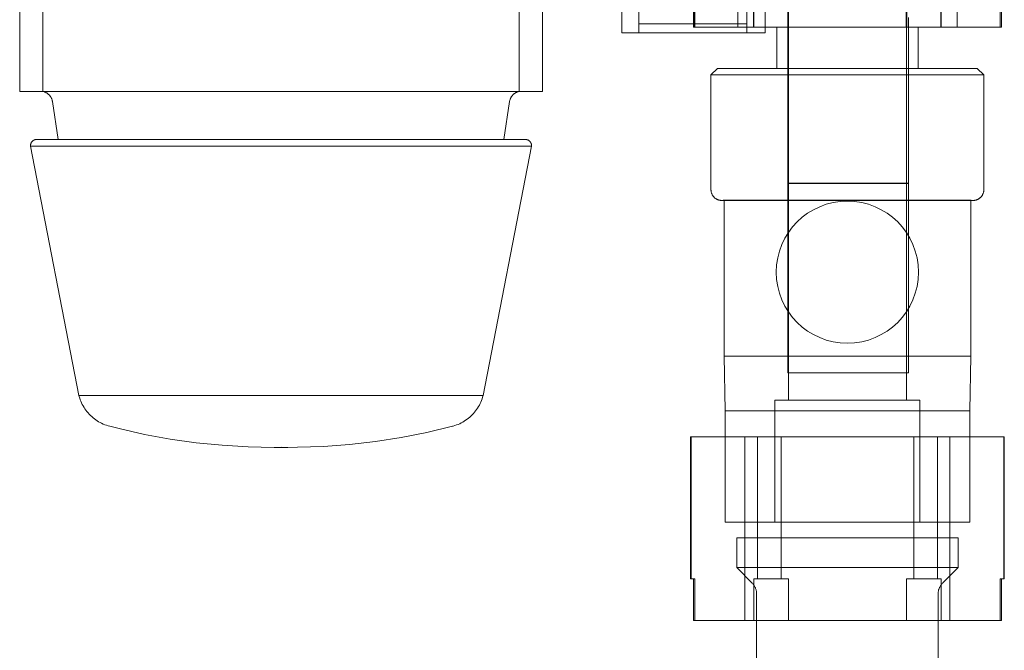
# Model space of a CAD drawing. Header units: millimetres. Extents: x -14995 to -11510, y 364 to 3070.
# Tile 11 of 29: x -14341 to -14258, y 2709 to 2762. Entities that reach past the tile are written whole.
import ezdxf

# ---------------------------------------------------------------- set-up
doc = ezdxf.new("R2010")
doc.units = ezdxf.units.MM
doc.layers.add('M-EQPM', color=50, linetype='Continuous', lineweight=18)

# ---------------------------------------------------------------- blocks, each defined once
blk = doc.blocks.new('HC_Heat Pump_GM_Saunier Duval_GeniaSet TEK_IS_kit complet_2C - HA 10-7_2 STB-985960-Niveau 0')
at = {"layer": 'M-EQPM'}
for p, q in [((68.848, -76.998), (68.848, -112.197)), ((112.951, -112.197), (112.951, -76.998)), ((119.668, -77.246), (119.668, -107.246)), ((119.668, -77.246), (119.668, -107.246)), ((131.739, -107.246), (131.739, -77.246)), ((131.739, -107.246), (131.739, -77.246)), ((70.806, -77.296), (70.806, -112.197)), ((110.993, -112.197), (110.993, -77.296)), ((125.693, -91.953), (125.693, -106.775)), ((125.8, -91.953), (125.8, -106.775)), ((125.804, -91.953), (125.804, -106.775)), ((129.431, -91.953), (129.431, -106.775)), ((130.78, -106.775), (130.78, -91.953)), ((130.803, -91.953), (130.803, -106.775)), ((133.673, -91.953), (133.673, -106.775)), ((133.727, -91.953), (133.727, -106.775)), ((143.651, -91.953), (143.651, -106.775)), ((143.705, -91.953), (143.705, -106.775)), ((146.576, -91.953), (146.576, -106.775)), ((146.599, -91.953), (146.599, -106.775)), ((147.947, -106.775), (147.947, -91.953)), ((151.574, -91.953), (151.574, -106.775)), ((151.577, -91.953), (151.577, -106.775)), ((151.685, -106.775), (151.685, -91.953)), ((121.101, -93.004), (121.101, -106.489)), ((121.101, -106.489), (121.101, -93.004)), ((130.191, -93.004), (130.191, -106.489)), ((130.191, -106.489), (130.191, -93.004)), ((129.431, -104.751), (129.431, -106.775)), ((133.708, -104.751), (133.708, -138.257)), ((143.67, -138.257), (143.67, -104.751)), ((147.947, -106.775), (147.947, -104.751)), ((133.673, -106.959), (133.673, -105.957)), ((133.673, -105.957), (133.673, -119.933)), ((143.839, -119.933), (143.839, -105.957)), ((143.839, -105.957), (143.839, -106.959)), ((121.101, -106.489), (121.101, -107.246)), ((121.101, -107.246), (121.101, -106.489)), ((121.101, -106.489), (130.191, -106.489)), ((121.101, -106.489), (130.191, -106.489)), ((125.693, -106.775), (125.804, -106.775)), ((125.693, -106.775), (125.8, -106.775)), ((125.8, -106.775), (130.803, -106.775)), ((130.78, -106.775), (125.804, -106.775)), ((129.431, -106.775), (138.689, -106.775)), ((147.947, -106.775), (129.431, -106.775)), ((147.947, -106.775), (129.431, -106.775)), ((130.191, -106.489), (130.191, -107.246)), ((130.191, -107.246), (130.191, -106.489)), ((130.78, -106.775), (133.727, -106.775)), ((130.803, -106.775), (133.673, -106.775)), ((132.73, -106.775), (132.73, -110.255)), ((138.689, -106.775), (132.73, -106.775)), ((133.673, -106.775), (143.705, -106.775)), ((133.673, -106.959), (133.673, -109.195)), ((143.651, -106.775), (133.727, -106.775)), ((138.689, -106.775), (147.947, -106.775)), ((144.648, -106.775), (138.689, -106.775)), ((143.651, -106.775), (146.599, -106.775)), ((143.705, -106.775), (146.576, -106.775)), ((143.839, -109.195), (143.839, -106.959)), ((144.648, -110.255), (144.648, -106.775)), ((146.576, -106.775), (151.577, -106.775)), ((151.574, -106.775), (146.599, -106.775)), ((151.574, -106.775), (151.685, -106.775)), ((151.577, -106.775), (151.685, -106.775)), ((119.668, -107.246), (131.739, -107.246)), ((121.101, -107.246), (130.191, -107.246)), ((121.101, -107.246), (130.191, -107.246)), ((133.673, -133.359), (133.673, -109.195)), ((143.839, -109.195), (143.839, -133.359)), ((127.73, -110.255), (127.178, -110.808)), ((138.689, -110.255), (127.73, -110.255)), ((138.689, -110.255), (132.73, -110.255)), ((144.648, -110.255), (138.689, -110.255)), ((149.648, -110.255), (138.689, -110.255)), ((150.2, -110.808), (149.648, -110.255)), ((127.178, -110.808), (127.178, -120.489)), ((138.689, -110.808), (127.178, -110.808)), ((150.2, -110.808), (138.689, -110.808)), ((150.2, -120.489), (150.2, -110.808)), ((68.848, -112.197), (69.193, -112.197)), ((68.848, -112.197), (69.192, -112.197)), ((69.192, -112.197), (73.61, -112.197)), ((69.193, -112.197), (73.602, -112.197)), ((70.806, -112.197), (110.993, -112.197)), ((70.806, -112.197), (110.993, -112.197)), ((73.602, -112.197), (108.196, -112.197)), ((73.61, -112.197), (108.19, -112.197)), ((108.19, -112.197), (112.607, -112.197)), ((108.196, -112.197), (112.606, -112.197)), ((112.606, -112.197), (112.951, -112.197)), ((112.607, -112.197), (112.951, -112.197)), ((71.618, -113.06), (72.096, -116.256)), ((109.704, -116.256), (110.181, -113.06)), ((72.096, -116.256), (109.704, -116.256)), ((72.096, -116.256), (109.704, -116.256)), ((69.771, -116.82), (73.847, -137.87)), ((112.028, -116.82), (69.771, -116.82)), ((112.028, -116.82), (69.771, -116.82)), ((107.952, -137.87), (112.028, -116.82)), ((133.673, -119.933), (133.673, -119.957)), ((133.673, -119.933), (143.839, -119.933)), ((133.673, -119.957), (133.673, -135.957)), ((133.673, -119.957), (143.839, -119.957)), ((143.839, -119.957), (143.839, -119.933)), ((143.839, -135.957), (143.839, -119.957)), ((128.283, -121.381), (128.283, -134.549)), ((138.689, -121.381), (128.283, -121.381)), ((149.095, -121.381), (138.689, -121.381)), ((149.095, -134.549), (149.095, -121.381)), ((133.673, -133.359), (133.673, -135.029)), ((143.839, -135.029), (143.839, -133.359)), ((128.283, -134.549), (128.364, -139.175)), ((138.689, -134.549), (128.283, -134.549)), ((149.095, -134.549), (138.689, -134.549)), ((149.014, -139.175), (149.095, -134.549)), ((133.673, -135.957), (133.673, -135.029)), ((143.839, -135.029), (143.839, -135.957)), ((143.839, -135.957), (133.673, -135.957)), ((107.952, -137.87), (73.847, -137.87)), ((107.952, -137.87), (73.847, -137.87)), ((132.579, -138.257), (132.579, -148.549)), ((138.689, -138.257), (132.579, -138.257)), ((138.689, -138.257), (133.708, -138.257)), ((144.799, -138.257), (138.689, -138.257)), ((143.67, -138.257), (138.689, -138.257)), ((144.799, -148.549), (144.799, -138.257)), ((128.364, -139.175), (128.364, -148.549)), ((138.689, -139.175), (128.364, -139.175)), ((149.014, -139.175), (138.689, -139.175)), ((149.014, -148.549), (149.014, -139.175)), ((125.448, -141.355), (125.448, -153.354)), ((125.499, -141.355), (125.448, -141.355)), ((125.499, -141.355), (131.094, -141.355)), ((131.094, -141.355), (125.499, -141.355)), ((125.499, -153.354), (125.499, -141.355)), ((125.499, -141.355), (125.499, -153.354)), ((130.048, -141.355), (130.048, -156.855)), ((130.048, -141.355), (147.33, -141.355)), ((130.048, -141.355), (147.33, -141.355)), ((133.093, -141.355), (131.094, -141.355)), ((133.093, -141.355), (131.094, -141.355)), ((131.094, -141.355), (131.094, -153.354)), ((131.094, -141.355), (131.094, -153.354)), ((133.093, -141.355), (144.285, -141.355)), ((144.285, -141.355), (133.093, -141.355)), ((133.093, -141.355), (133.093, -153.354)), ((133.093, -141.355), (133.093, -153.354)), ((146.283, -141.355), (144.285, -141.355)), ((146.283, -141.355), (144.285, -141.355)), ((144.285, -141.355), (144.285, -153.354)), ((144.285, -141.355), (144.285, -153.354)), ((146.283, -141.355), (151.879, -141.355)), ((151.879, -141.355), (146.283, -141.355)), ((146.283, -141.355), (146.283, -153.354)), ((146.283, -141.355), (146.283, -153.354)), ((147.33, -156.855), (147.33, -141.355)), ((151.929, -141.355), (151.879, -141.355)), ((151.879, -141.355), (151.879, -153.354)), ((151.879, -141.355), (151.879, -153.354)), ((151.929, -153.354), (151.929, -141.355)), ((90.9, -142.242), (90.327, -142.245)), ((91.472, -142.245), (90.9, -142.242)), ((128.364, -148.549), (138.689, -148.549)), ((138.689, -148.549), (132.579, -148.549)), ((138.689, -148.549), (149.014, -148.549)), ((144.799, -148.549), (138.689, -148.549)), ((129.348, -149.888), (129.348, -152.395)), ((148.03, -149.888), (129.348, -149.888)), ((148.03, -149.888), (129.348, -149.888)), ((148.03, -152.395), (148.03, -149.888)), ((129.348, -152.395), (130.64, -153.687)), ((129.348, -152.395), (148.03, -152.395)), ((129.348, -152.395), (148.03, -152.395)), ((146.738, -153.687), (148.03, -152.395)), ((125.499, -153.354), (125.448, -153.354)), ((125.808, -153.354), (125.499, -153.354)), ((125.499, -153.354), (125.808, -153.354)), ((125.698, -153.354), (125.698, -156.855)), ((125.808, -153.354), (125.698, -153.354)), ((125.808, -153.354), (125.698, -153.354)), ((125.808, -156.855), (125.808, -153.354)), ((125.808, -153.354), (125.808, -156.855)), ((131.094, -153.354), (130.785, -153.354)), ((130.785, -153.354), (130.785, -156.855)), ((130.785, -156.855), (130.785, -153.354)), ((130.785, -153.354), (131.094, -153.354)), ((133.712, -153.354), (130.785, -153.354)), ((133.712, -153.354), (130.785, -153.354)), ((133.093, -153.354), (131.094, -153.354)), ((133.093, -153.354), (131.094, -153.354)), ((133.712, -153.354), (133.093, -153.354)), ((133.093, -153.354), (133.712, -153.354)), ((133.712, -156.855), (133.712, -153.354)), ((133.712, -153.354), (133.712, -156.855)), ((144.285, -153.354), (143.666, -153.354)), ((143.666, -153.354), (143.666, -156.855)), ((143.666, -156.855), (143.666, -153.354)), ((143.666, -153.354), (144.285, -153.354)), ((146.593, -153.354), (143.666, -153.354)), ((146.593, -153.354), (143.666, -153.354)), ((146.283, -153.354), (144.285, -153.354)), ((146.283, -153.354), (144.285, -153.354)), ((146.593, -153.354), (146.283, -153.354)), ((146.283, -153.354), (146.593, -153.354)), ((146.593, -156.855), (146.593, -153.354)), ((146.593, -153.354), (146.593, -156.855)), ((151.879, -153.354), (151.57, -153.354)), ((151.57, -153.354), (151.57, -156.855)), ((151.57, -156.855), (151.57, -153.354)), ((151.57, -153.354), (151.879, -153.354)), ((151.68, -153.354), (151.57, -153.354)), ((151.68, -153.354), (151.57, -153.354)), ((151.68, -156.855), (151.68, -153.354)), ((151.929, -153.354), (151.879, -153.354)), ((131.034, -154.639), (131.034, -177.305)), ((146.344, -177.305), (146.344, -154.639)), ((125.698, -156.855), (125.808, -156.855)), ((125.698, -156.855), (125.808, -156.855)), ((125.808, -156.855), (130.785, -156.855)), ((130.785, -156.855), (125.808, -156.855)), ((147.33, -156.855), (130.048, -156.855)), ((147.33, -156.855), (130.048, -156.855)), ((130.785, -156.855), (133.712, -156.855)), ((130.785, -156.855), (133.712, -156.855)), ((133.712, -156.855), (143.666, -156.855)), ((143.666, -156.855), (133.712, -156.855)), ((143.666, -156.855), (146.593, -156.855)), ((143.666, -156.855), (146.593, -156.855)), ((146.593, -156.855), (151.57, -156.855)), ((151.57, -156.855), (146.593, -156.855)), ((151.57, -156.855), (151.68, -156.855)), ((151.57, -156.855), (151.68, -156.855))]:
    blk.add_line(p, q, dxfattribs=at)
at = {"layer": 'M-EQPM', "flags": 128}
for points in [[(71.618, -113.06), (71.611, -113.019), (71.602, -112.978), (71.592, -112.938), (71.58, -112.898), (71.567, -112.859), (71.552, -112.82), (71.535, -112.782), (71.517, -112.745), (71.498, -112.708), (71.477, -112.672), (71.454, -112.637), (71.431, -112.603), (71.406, -112.57), (71.379, -112.538), (71.351, -112.507), (71.323, -112.477), (71.293, -112.448), (71.261, -112.421), (71.229, -112.394), (71.196, -112.369), (71.162, -112.346), (71.126, -112.324), (71.09, -112.303), (71.054, -112.284), (71.016, -112.266), (70.978, -112.25), (70.939, -112.235), (70.9, -112.222), (70.86, -112.21), (70.819, -112.2), (70.806, -112.197)], [(110.993, -112.197), (110.952, -112.207), (110.912, -112.218), (110.873, -112.231), (110.834, -112.245), (110.795, -112.261), (110.757, -112.278), (110.72, -112.297), (110.684, -112.317), (110.649, -112.339), (110.614, -112.362), (110.58, -112.386), (110.548, -112.412), (110.516, -112.439), (110.486, -112.467), (110.457, -112.497), (110.429, -112.528), (110.402, -112.559), (110.376, -112.592), (110.352, -112.626), (110.329, -112.661), (110.308, -112.696), (110.288, -112.733), (110.269, -112.77), (110.252, -112.808), (110.237, -112.847), (110.223, -112.886), (110.211, -112.925), (110.2, -112.966), (110.191, -113.006), (110.183, -113.047), (110.181, -113.06)], [(69.771, -116.82), (69.769, -116.8), (69.767, -116.78), (69.767, -116.76), (69.767, -116.74), (69.768, -116.72), (69.77, -116.7), (69.773, -116.681), (69.776, -116.661), (69.78, -116.641), (69.785, -116.622), (69.791, -116.603), (69.797, -116.584), (69.805, -116.565), (69.813, -116.547), (69.821, -116.529), (69.831, -116.511), (69.841, -116.494), (69.852, -116.477), (69.863, -116.461), (69.875, -116.445), (69.888, -116.43), (69.901, -116.415), (69.915, -116.401), (69.93, -116.387), (69.945, -116.374), (69.96, -116.361), (69.976, -116.349), (69.993, -116.338), (70.01, -116.327), (70.027, -116.317), (70.045, -116.308), (70.063, -116.3), (70.082, -116.292), (70.1, -116.285), (70.119, -116.279), (70.138, -116.273), (70.158, -116.268), (70.177, -116.264), (70.197, -116.261), (70.217, -116.259), (70.237, -116.257), (70.257, -116.257), (70.266, -116.256)], [(70.266, -116.256), (70.283, -116.256), (70.332, -116.256), (70.415, -116.256), (70.53, -116.256), (70.678, -116.256), (70.858, -116.256), (71.07, -116.256), (71.314, -116.256), (71.589, -116.256), (71.895, -116.256), (72.232, -116.256), (72.598, -116.256), (72.994, -116.256), (73.418, -116.256), (73.87, -116.256), (74.35, -116.256), (74.856, -116.256), (75.387, -116.256), (75.944, -116.256), (76.524, -116.256), (77.128, -116.256), (77.753, -116.256), (78.4, -116.256), (79.066, -116.256), (79.751, -116.256), (80.455, -116.256), (81.175, -116.256), (81.91, -116.256), (82.66, -116.256), (83.423, -116.256), (84.198, -116.256), (84.984, -116.256), (85.779, -116.256), (86.582, -116.256), (87.393, -116.256), (88.208, -116.256), (89.029, -116.256), (89.852, -116.256), (90.677, -116.256), (91.502, -116.256), (92.326, -116.256), (93.148, -116.256), (93.967, -116.256), (94.78, -116.256), (95.587, -116.256), (96.387, -116.256), (97.178, -116.256), (97.959, -116.256), (98.729, -116.256), (99.486, -116.256), (100.229, -116.256), (100.958, -116.256), (101.67, -116.256), (102.365, -116.256), (103.042, -116.256), (103.699, -116.256), (104.336, -116.256), (104.952, -116.256), (105.545, -116.256), (106.114, -116.256), (106.659, -116.256), (107.179, -116.256), (107.673, -116.256), (108.14, -116.256), (108.58, -116.256), (108.991, -116.256), (109.373, -116.256), (109.726, -116.256), (110.049, -116.256), (110.34, -116.256), (110.601, -116.256), (110.831, -116.256), (111.028, -116.256), (111.193, -116.256), (111.326, -116.256), (111.426, -116.256), (111.493, -116.256), (111.528, -116.256), (111.533, -116.256)], [(111.533, -116.256), (111.516, -116.256), (111.467, -116.256), (111.384, -116.256), (111.269, -116.256), (111.121, -116.256), (110.941, -116.256), (110.729, -116.256), (110.485, -116.256), (110.21, -116.256), (109.904, -116.256), (109.567, -116.256), (109.201, -116.256), (108.805, -116.256), (108.381, -116.256), (107.929, -116.256), (107.449, -116.256), (106.943, -116.256), (106.412, -116.256), (105.855, -116.256), (105.275, -116.256), (104.671, -116.256), (104.046, -116.256), (103.399, -116.256), (102.733, -116.256), (102.048, -116.256), (101.344, -116.256), (100.624, -116.256), (99.889, -116.256), (99.139, -116.256), (98.376, -116.256), (97.601, -116.256), (96.815, -116.256), (96.02, -116.256), (95.217, -116.256), (94.406, -116.256), (93.591, -116.256), (92.77, -116.256), (91.947, -116.256), (91.122, -116.256), (90.297, -116.256), (89.473, -116.256), (88.651, -116.256), (87.832, -116.256), (87.019, -116.256), (86.212, -116.256), (85.412, -116.256), (84.621, -116.256), (83.84, -116.256), (83.07, -116.256), (82.313, -116.256), (81.57, -116.256), (80.841, -116.256), (80.129, -116.256), (79.434, -116.256), (78.757, -116.256), (78.1, -116.256), (77.463, -116.256), (76.847, -116.256), (76.254, -116.256), (75.685, -116.256), (75.14, -116.256), (74.62, -116.256), (74.126, -116.256), (73.659, -116.256), (73.219, -116.256), (72.808, -116.256), (72.426, -116.256), (72.073, -116.256), (71.751, -116.256), (71.459, -116.256), (71.198, -116.256), (70.968, -116.256), (70.771, -116.256), (70.606, -116.256), (70.473, -116.256), (70.373, -116.256), (70.306, -116.256), (70.271, -116.256), (70.266, -116.256)], [(111.533, -116.256), (111.553, -116.257), (111.573, -116.258), (111.592, -116.26), (111.612, -116.263), (111.632, -116.266), (111.651, -116.271), (111.671, -116.276), (111.69, -116.282), (111.709, -116.288), (111.727, -116.296), (111.745, -116.304), (111.763, -116.313), (111.781, -116.322), (111.798, -116.333), (111.815, -116.344), (111.831, -116.355), (111.847, -116.368), (111.862, -116.38), (111.877, -116.394), (111.891, -116.408), (111.905, -116.423), (111.918, -116.438), (111.93, -116.453), (111.942, -116.47), (111.953, -116.486), (111.964, -116.503), (111.973, -116.521), (111.982, -116.538), (111.991, -116.557), (111.998, -116.575), (112.005, -116.594), (112.011, -116.613), (112.017, -116.632), (112.021, -116.652), (112.025, -116.671), (112.028, -116.691), (112.03, -116.711), (112.032, -116.731), (112.032, -116.751), (112.032, -116.771), (112.031, -116.791), (112.029, -116.811), (112.028, -116.82)], [(128.09, -121.402), (128.054, -121.401), (128.017, -121.399), (127.981, -121.395), (127.945, -121.39), (127.909, -121.383), (127.873, -121.375), (127.838, -121.366), (127.803, -121.355), (127.769, -121.343), (127.735, -121.33), (127.702, -121.315), (127.669, -121.298), (127.637, -121.281), (127.606, -121.262), (127.575, -121.242), (127.545, -121.221), (127.516, -121.199), (127.489, -121.175), (127.462, -121.15), (127.436, -121.125), (127.411, -121.098), (127.387, -121.07), (127.364, -121.042), (127.343, -121.012), (127.322, -120.982), (127.303, -120.951), (127.285, -120.919), (127.269, -120.886), (127.254, -120.853), (127.24, -120.82), (127.227, -120.785), (127.216, -120.751), (127.206, -120.715), (127.198, -120.68), (127.191, -120.644), (127.185, -120.608), (127.181, -120.572), (127.179, -120.535), (127.178, -120.499), (127.178, -120.489)], [(150.2, -120.489), (150.2, -120.525), (150.197, -120.562), (150.194, -120.598), (150.189, -120.634), (150.182, -120.67), (150.174, -120.706), (150.165, -120.741), (150.154, -120.776), (150.142, -120.81), (150.128, -120.844), (150.113, -120.878), (150.097, -120.91), (150.08, -120.942), (150.061, -120.974), (150.041, -121.004), (150.02, -121.034), (149.997, -121.063), (149.974, -121.091), (149.949, -121.118), (149.923, -121.144), (149.897, -121.169), (149.869, -121.192), (149.84, -121.215), (149.811, -121.237), (149.781, -121.257), (149.75, -121.276), (149.718, -121.294), (149.685, -121.31), (149.652, -121.326), (149.618, -121.34), (149.584, -121.352), (149.549, -121.363), (149.514, -121.373), (149.478, -121.381), (149.443, -121.388), (149.407, -121.394), (149.37, -121.398), (149.334, -121.4), (149.297, -121.402), (149.287, -121.402)], [(128.283, -121.381), (128.247, -121.388), (128.211, -121.394), (128.175, -121.398), (128.138, -121.4), (128.102, -121.402), (128.09, -121.402)], [(138.689, -121.402), (138.265, -121.402), (137.842, -121.402), (137.42, -121.402), (137, -121.402), (136.583, -121.402), (136.17, -121.402), (135.76, -121.402), (135.355, -121.402), (134.955, -121.402), (134.562, -121.402), (134.175, -121.402), (133.795, -121.402), (133.423, -121.402), (133.059, -121.402), (132.705, -121.402), (132.36, -121.402), (132.025, -121.402), (131.7, -121.402), (131.387, -121.402), (131.086, -121.402), (130.797, -121.402), (130.52, -121.402), (130.257, -121.402), (130.007, -121.402), (129.771, -121.402), (129.549, -121.402), (129.341, -121.402), (129.149, -121.402), (128.972, -121.402), (128.811, -121.402), (128.665, -121.402), (128.535, -121.402), (128.422, -121.402), (128.325, -121.402), (128.245, -121.402), (128.181, -121.402), (128.134, -121.402), (128.104, -121.402), (128.091, -121.402), (128.09, -121.402)], [(128.09, -121.402), (128.099, -121.402), (128.124, -121.402), (128.167, -121.402), (128.226, -121.402), (128.302, -121.402), (128.394, -121.402), (128.503, -121.402), (128.628, -121.402), (128.77, -121.402), (128.927, -121.402), (129.1, -121.402), (129.288, -121.402), (129.491, -121.402), (129.709, -121.402), (129.942, -121.402), (130.188, -121.402), (130.448, -121.402), (130.721, -121.402), (131.007, -121.402), (131.305, -121.402), (131.615, -121.402), (131.936, -121.402), (132.268, -121.402), (132.61, -121.402), (132.963, -121.402), (133.324, -121.402), (133.694, -121.402), (134.071, -121.402), (134.457, -121.402), (134.848, -121.402), (135.247, -121.402), (135.65, -121.402), (136.059, -121.402), (136.471, -121.402), (136.888, -121.402), (137.307, -121.402), (137.728, -121.402), (138.151, -121.402), (138.575, -121.402), (138.689, -121.402)], [(138.689, -121.402), (139.113, -121.402), (139.536, -121.402), (139.958, -121.402), (140.377, -121.402), (140.795, -121.402), (141.208, -121.402), (141.618, -121.402), (142.023, -121.402), (142.423, -121.402), (142.816, -121.402), (143.203, -121.402), (143.583, -121.402), (143.955, -121.402), (144.319, -121.402), (144.673, -121.402), (145.018, -121.402), (145.353, -121.402), (145.677, -121.402), (145.99, -121.402), (146.292, -121.402), (146.581, -121.402), (146.858, -121.402), (147.121, -121.402), (147.371, -121.402), (147.607, -121.402), (147.829, -121.402), (148.036, -121.402), (148.229, -121.402), (148.406, -121.402), (148.567, -121.402), (148.713, -121.402), (148.842, -121.402), (148.956, -121.402), (149.053, -121.402), (149.133, -121.402), (149.197, -121.402), (149.244, -121.402), (149.274, -121.402), (149.287, -121.402), (149.287, -121.402)], [(149.287, -121.402), (149.279, -121.402), (149.254, -121.402), (149.211, -121.402), (149.152, -121.402), (149.076, -121.402), (148.984, -121.402), (148.875, -121.402), (148.749, -121.402), (148.608, -121.402), (148.451, -121.402), (148.278, -121.402), (148.09, -121.402), (147.887, -121.402), (147.669, -121.402), (147.436, -121.402), (147.19, -121.402), (146.93, -121.402), (146.657, -121.402), (146.371, -121.402), (146.073, -121.402), (145.763, -121.402), (145.442, -121.402), (145.11, -121.402), (144.767, -121.402), (144.415, -121.402), (144.054, -121.402), (143.684, -121.402), (143.307, -121.402), (142.921, -121.402), (142.529, -121.402), (142.131, -121.402), (141.728, -121.402), (141.319, -121.402), (140.907, -121.402), (140.49, -121.402), (140.071, -121.402), (139.65, -121.402), (139.227, -121.402), (138.803, -121.402), (138.689, -121.402)], [(149.287, -121.402), (149.251, -121.401), (149.215, -121.399), (149.178, -121.395), (149.142, -121.39), (149.106, -121.383), (149.095, -121.381)], [(76.444, -140.467), (76.304, -140.428), (76.166, -140.383), (76.03, -140.333), (75.896, -140.277), (75.764, -140.216), (75.635, -140.149), (75.509, -140.078), (75.386, -140.002), (75.265, -139.92), (75.149, -139.834), (75.035, -139.744), (74.926, -139.648), (74.82, -139.549), (74.718, -139.445), (74.621, -139.338), (74.528, -139.226), (74.439, -139.112), (74.355, -138.993), (74.276, -138.871), (74.202, -138.747), (74.133, -138.619), (74.069, -138.489), (74.011, -138.356), (73.957, -138.221), (73.91, -138.084), (73.867, -137.945), (73.847, -137.87)], [(107.952, -137.87), (107.913, -138.01), (107.868, -138.148), (107.818, -138.284), (107.762, -138.418), (107.701, -138.55), (107.634, -138.679), (107.563, -138.805), (107.486, -138.929), (107.405, -139.049), (107.319, -139.166), (107.228, -139.279), (107.133, -139.389), (107.034, -139.494), (106.93, -139.596), (106.823, -139.693), (106.711, -139.786), (106.596, -139.875), (106.478, -139.959), (106.356, -140.038), (106.231, -140.112), (106.104, -140.181), (105.974, -140.245), (105.841, -140.304), (105.706, -140.357), (105.569, -140.405), (105.43, -140.447), (105.355, -140.467)], [(90.327, -142.245), (88.124, -142.201), (85.924, -142.069), (83.732, -141.849), (81.549, -141.542), (79.381, -141.147), (77.231, -140.666), (76.444, -140.467)], [(105.355, -140.467), (103.212, -140.98), (101.05, -141.406), (98.872, -141.746), (96.683, -141.998), (94.486, -142.163), (92.283, -142.239), (91.472, -142.245)], [(91.471, -142.245), (91.47, -142.245), (91.467, -142.245), (91.464, -142.245), (91.46, -142.245), (91.455, -142.245), (91.449, -142.245), (91.443, -142.245), (91.435, -142.245), (91.426, -142.245), (91.417, -142.245), (91.407, -142.245), (91.396, -142.245), (91.384, -142.245), (91.372, -142.245), (91.358, -142.245), (91.344, -142.245), (91.33, -142.245), (91.314, -142.245), (91.298, -142.245), (91.281, -142.245), (91.264, -142.245), (91.246, -142.245), (91.228, -142.245), (91.209, -142.245), (91.189, -142.245), (91.169, -142.245), (91.149, -142.245), (91.128, -142.245), (91.107, -142.245), (91.085, -142.245), (91.064, -142.245), (91.042, -142.245), (91.019, -142.245), (90.997, -142.245), (90.974, -142.245), (90.951, -142.245), (90.929, -142.245), (90.906, -142.245), (90.883, -142.245), (90.86, -142.245), (90.837, -142.245), (90.815, -142.245), (90.792, -142.245), (90.77, -142.245), (90.747, -142.245), (90.725, -142.245), (90.704, -142.245), (90.682, -142.245), (90.661, -142.245), (90.641, -142.245), (90.621, -142.245), (90.601, -142.245), (90.582, -142.245), (90.563, -142.245), (90.545, -142.245), (90.527, -142.245), (90.51, -142.245), (90.493, -142.245), (90.478, -142.245), (90.463, -142.245), (90.448, -142.245), (90.434, -142.245), (90.422, -142.245), (90.409, -142.245), (90.398, -142.245), (90.387, -142.245), (90.378, -142.245), (90.369, -142.245), (90.361, -142.245), (90.353, -142.245), (90.347, -142.245), (90.341, -142.245), (90.337, -142.245), (90.333, -142.245), (90.33, -142.245), (90.329, -142.245), (90.328, -142.245)], [(90.328, -142.245), (90.329, -142.245), (90.332, -142.245), (90.335, -142.245), (90.339, -142.245), (90.344, -142.245), (90.35, -142.245), (90.357, -142.245), (90.364, -142.245), (90.373, -142.245), (90.382, -142.245), (90.392, -142.245), (90.403, -142.245), (90.415, -142.245), (90.427, -142.245), (90.441, -142.245), (90.455, -142.245), (90.469, -142.245), (90.485, -142.245), (90.501, -142.245), (90.518, -142.245), (90.535, -142.245), (90.553, -142.245), (90.571, -142.245), (90.59, -142.245), (90.61, -142.245), (90.63, -142.245), (90.65, -142.245), (90.671, -142.245), (90.692, -142.245), (90.714, -142.245), (90.736, -142.245), (90.758, -142.245), (90.78, -142.245), (90.802, -142.245), (90.825, -142.245), (90.848, -142.245), (90.87, -142.245), (90.893, -142.245), (90.916, -142.245), (90.939, -142.245), (90.962, -142.245), (90.985, -142.245), (91.007, -142.245), (91.03, -142.245), (91.052, -142.245), (91.074, -142.245), (91.095, -142.245), (91.117, -142.245), (91.138, -142.245), (91.158, -142.245), (91.178, -142.245), (91.198, -142.245), (91.217, -142.245), (91.236, -142.245), (91.254, -142.245), (91.272, -142.245), (91.289, -142.245), (91.306, -142.245), (91.321, -142.245), (91.336, -142.245), (91.351, -142.245), (91.365, -142.245), (91.378, -142.245), (91.39, -142.245), (91.401, -142.245), (91.412, -142.245), (91.422, -142.245), (91.43, -142.245), (91.439, -142.245), (91.446, -142.245), (91.452, -142.245), (91.458, -142.245), (91.462, -142.245), (91.466, -142.245), (91.469, -142.245), (91.471, -142.245), (91.471, -142.245)], [(131.034, -154.639), (131.033, -154.585), (131.03, -154.531), (131.025, -154.478), (131.017, -154.424), (131.007, -154.371), (130.996, -154.319), (130.982, -154.267), (130.966, -154.215), (130.948, -154.164), (130.928, -154.114), (130.906, -154.065), (130.882, -154.017), (130.856, -153.97), (130.829, -153.924), (130.799, -153.878), (130.768, -153.835), (130.735, -153.792), (130.7, -153.751), (130.664, -153.711), (130.64, -153.687)], [(146.738, -153.687), (146.701, -153.725), (146.665, -153.766), (146.631, -153.807), (146.598, -153.851), (146.568, -153.895), (146.539, -153.94), (146.512, -153.987), (146.487, -154.035), (146.464, -154.083), (146.442, -154.133), (146.423, -154.183), (146.406, -154.234), (146.391, -154.286), (146.378, -154.338), (146.367, -154.391), (146.358, -154.444), (146.351, -154.497), (146.346, -154.551), (146.344, -154.605), (146.344, -154.639)]]:
    blk.add_lwpolyline(points, dxfattribs=at)
at = {"layer": 'M-EQPM'}
for start, end in [(360, 180), (360, 180), (180, 360), (180, 360)]:
    blk.add_arc((138.689, -127.455), 6, start, end, dxfattribs=at)

msp = doc.modelspace()

# ---------------------------------------------------------------- block references
at = {"layer": 'M-EQPM'}
msp.add_blockref('HC_Heat Pump_GM_Saunier Duval_GeniaSet TEK_IS_kit complet_2C - HA 10-7_2 STB-985960-Niveau 0', (-14409.45, 2868.526), dxfattribs=at)

doc.saveas('drawing.dxf')
